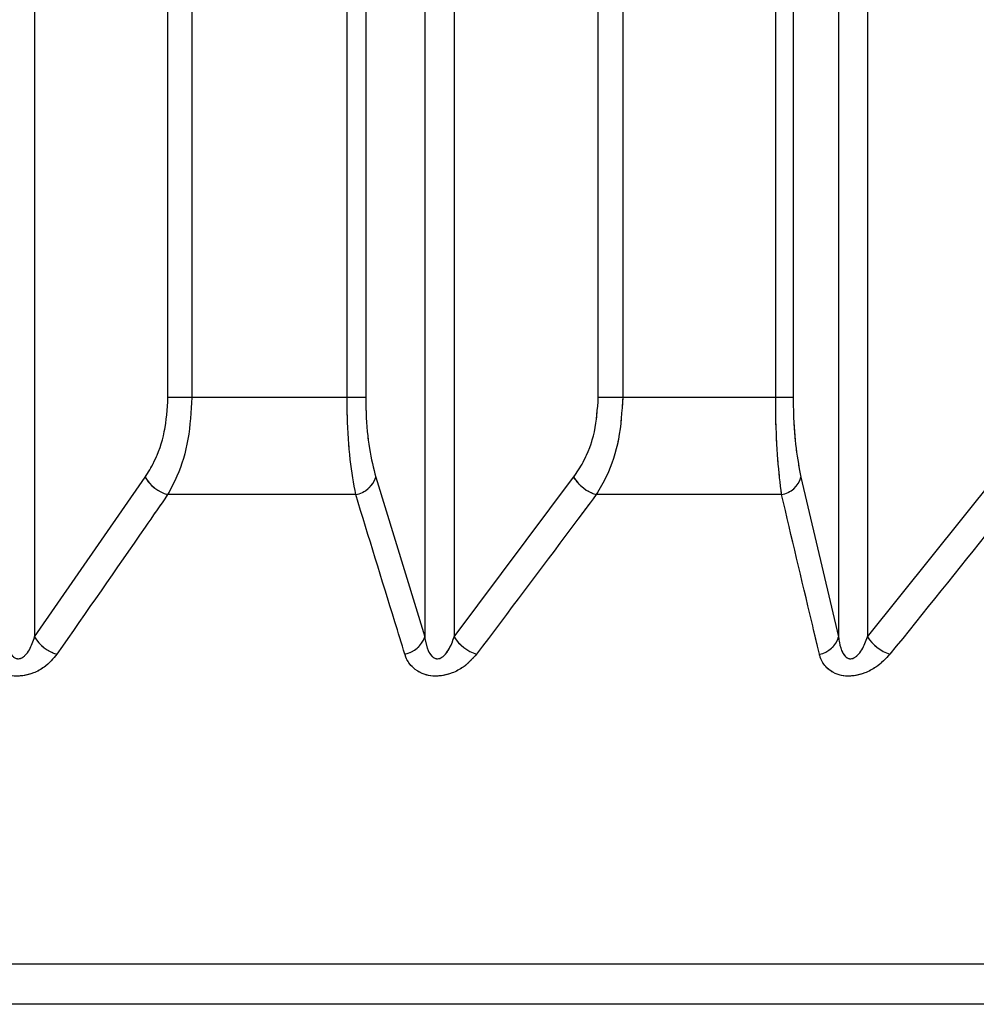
# Model space of a CAD drawing. Header units: inches. Extents: x 0.1 to 16.9, y 0.1 to 10.9.
# Tile 111 of 235: x 6.54592 to 6.5472, y 2.44266 to 2.44397. Entities that reach past the tile are written whole.
import ezdxf

# ---------------------------------------------------------------- set-up
doc = ezdxf.new("R2010")
doc.units = ezdxf.units.IN
doc.header["$MEASUREMENT"] = 0
doc.linetypes.add('PHANTOM', pattern=[0.49999999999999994, 0.25, -0.05, 0.05, -0.05, 0.05, -0.05])

msp = doc.modelspace()

# ---------------------------------------------------------------- linework, layer by layer
at = {"color": 7, "linetype": 'Continuous', "lineweight": 25}
for p, q in [((6.546119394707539, 2.443469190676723), (6.546119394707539, 2.447858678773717)), ((6.546151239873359, 2.447858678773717), (6.546151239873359, 2.443469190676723)), ((6.54635863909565, 2.443469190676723), (6.54635863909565, 2.447858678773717)), ((6.546383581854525, 2.447858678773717), (6.546383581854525, 2.443469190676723)), ((6.546694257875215, 2.443469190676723), (6.546694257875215, 2.447858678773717)), ((6.546726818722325, 2.447858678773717), (6.546726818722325, 2.443469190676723)), ((6.54693120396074, 2.443469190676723), (6.54693120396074, 2.447858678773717)), ((6.54695460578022, 2.447858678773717), (6.54695460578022, 2.443469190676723)), ((6.545941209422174, 2.447602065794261), (6.545941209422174, 2.443149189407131)), ((6.546462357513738, 2.447602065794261), (6.546462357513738, 2.443149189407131)), ((6.546501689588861, 2.447602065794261), (6.546501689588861, 2.443149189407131)), ((6.547015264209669, 2.447602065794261), (6.547015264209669, 2.443149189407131)), ((6.547053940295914, 2.447602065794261), (6.547053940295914, 2.443149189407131)), ((6.546151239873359, 2.443469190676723), (6.546119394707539, 2.443469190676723)), ((6.54635863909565, 2.443469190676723), (6.546151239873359, 2.443469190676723)), ((6.546383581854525, 2.443469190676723), (6.54635863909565, 2.443469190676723)), ((6.546726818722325, 2.443469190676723), (6.546694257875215, 2.443469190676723)), ((6.54693120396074, 2.443469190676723), (6.546726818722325, 2.443469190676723)), ((6.54695460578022, 2.443469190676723), (6.54693120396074, 2.443469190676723)), ((6.545941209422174, 2.443149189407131), (6.546088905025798, 2.443362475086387)), ((6.546397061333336, 2.443362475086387), (6.546462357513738, 2.443149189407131)), ((6.546501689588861, 2.443149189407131), (6.546661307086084, 2.443362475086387)), ((6.546964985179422, 2.443362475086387), (6.547015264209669, 2.443149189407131)), ((6.547053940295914, 2.443149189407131), (6.547224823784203, 2.443362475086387)), ((6.546370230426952, 2.443339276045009), (6.5461189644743, 2.443339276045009)), ((6.546939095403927, 2.443339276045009), (6.546691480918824, 2.443339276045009)), ((6.553004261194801, 2.44271199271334), (6.535993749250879, 2.44271199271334)), ((6.552874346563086, 2.442658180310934), (6.536123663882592, 2.442658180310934))]:
    msp.add_line(p, q, dxfattribs=at)
at = {"color": 7, "linetype": 'PHANTOM', "lineweight": 18}
for p, q in [((6.546119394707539, 2.443469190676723), (6.546119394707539, 2.447858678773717)), ((6.546119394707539, 2.443469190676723), (6.546119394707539, 2.447858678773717)), ((6.546119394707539, 2.443469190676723), (6.546119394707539, 2.447858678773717)), ((6.546151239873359, 2.447858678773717), (6.54615123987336, 2.443469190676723)), ((6.546151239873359, 2.447858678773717), (6.54615123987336, 2.443469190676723)), ((6.546151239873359, 2.447858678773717), (6.54615123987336, 2.443469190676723)), ((6.54635863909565, 2.443469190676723), (6.54635863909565, 2.447858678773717)), ((6.54635863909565, 2.443469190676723), (6.54635863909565, 2.447858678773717)), ((6.54635863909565, 2.443469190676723), (6.54635863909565, 2.447858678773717)), ((6.546383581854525, 2.447858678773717), (6.546383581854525, 2.443469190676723)), ((6.546383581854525, 2.447858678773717), (6.546383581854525, 2.443469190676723)), ((6.546383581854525, 2.447858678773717), (6.546383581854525, 2.443469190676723)), ((6.546694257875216, 2.443469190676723), (6.546694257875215, 2.447858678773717)), ((6.546694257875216, 2.443469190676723), (6.546694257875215, 2.447858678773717)), ((6.546694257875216, 2.443469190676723), (6.546694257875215, 2.447858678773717)), ((6.546726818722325, 2.447858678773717), (6.546726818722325, 2.443469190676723)), ((6.546726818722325, 2.447858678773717), (6.546726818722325, 2.443469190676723)), ((6.546726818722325, 2.447858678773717), (6.546726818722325, 2.443469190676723)), ((6.54693120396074, 2.443469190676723), (6.54693120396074, 2.447858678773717)), ((6.54693120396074, 2.443469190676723), (6.54693120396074, 2.447858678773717)), ((6.54693120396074, 2.443469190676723), (6.54693120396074, 2.447858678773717)), ((6.54695460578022, 2.447858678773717), (6.54695460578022, 2.443469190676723)), ((6.54695460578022, 2.447858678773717), (6.54695460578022, 2.443469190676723)), ((6.54695460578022, 2.447858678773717), (6.54695460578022, 2.443469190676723)), ((6.545941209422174, 2.447602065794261), (6.545941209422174, 2.443149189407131)), ((6.545941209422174, 2.447602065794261), (6.545941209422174, 2.443149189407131)), ((6.545941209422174, 2.447602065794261), (6.545941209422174, 2.443149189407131)), ((6.546462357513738, 2.447602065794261), (6.546462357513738, 2.443149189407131)), ((6.546462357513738, 2.447602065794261), (6.546462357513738, 2.443149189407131)), ((6.546462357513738, 2.447602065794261), (6.546462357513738, 2.443149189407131)), ((6.546501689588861, 2.447602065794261), (6.546501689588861, 2.443149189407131)), ((6.546501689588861, 2.447602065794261), (6.546501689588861, 2.443149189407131)), ((6.546501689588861, 2.447602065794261), (6.546501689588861, 2.443149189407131)), ((6.547015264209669, 2.447602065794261), (6.547015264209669, 2.443149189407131)), ((6.547015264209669, 2.447602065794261), (6.547015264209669, 2.443149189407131)), ((6.547015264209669, 2.447602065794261), (6.547015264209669, 2.443149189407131)), ((6.547053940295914, 2.447602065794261), (6.547053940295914, 2.443149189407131)), ((6.547053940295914, 2.447602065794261), (6.547053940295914, 2.443149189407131)), ((6.547053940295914, 2.447602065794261), (6.547053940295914, 2.443149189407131)), ((6.54615123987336, 2.443469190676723), (6.546119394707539, 2.443469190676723)), ((6.54615123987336, 2.443469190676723), (6.546119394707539, 2.443469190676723)), ((6.54615123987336, 2.443469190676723), (6.546119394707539, 2.443469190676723)), ((6.54635863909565, 2.443469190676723), (6.54615123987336, 2.443469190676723)), ((6.54635863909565, 2.443469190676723), (6.54615123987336, 2.443469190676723)), ((6.54635863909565, 2.443469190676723), (6.54615123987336, 2.443469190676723)), ((6.546383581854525, 2.443469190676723), (6.54635863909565, 2.443469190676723)), ((6.546383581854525, 2.443469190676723), (6.54635863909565, 2.443469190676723)), ((6.546383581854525, 2.443469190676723), (6.54635863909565, 2.443469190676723)), ((6.546726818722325, 2.443469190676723), (6.546694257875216, 2.443469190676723)), ((6.546726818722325, 2.443469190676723), (6.546694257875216, 2.443469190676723)), ((6.546726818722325, 2.443469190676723), (6.546694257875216, 2.443469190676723)), ((6.54693120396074, 2.443469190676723), (6.546726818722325, 2.443469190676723)), ((6.54693120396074, 2.443469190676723), (6.546726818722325, 2.443469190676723)), ((6.54693120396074, 2.443469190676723), (6.546726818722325, 2.443469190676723)), ((6.54695460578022, 2.443469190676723), (6.54693120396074, 2.443469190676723)), ((6.54695460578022, 2.443469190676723), (6.54693120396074, 2.443469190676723)), ((6.54695460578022, 2.443469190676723), (6.54693120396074, 2.443469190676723)), ((6.545941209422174, 2.443149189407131), (6.546088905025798, 2.443362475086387)), ((6.545941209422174, 2.443149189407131), (6.546088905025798, 2.443362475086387)), ((6.545941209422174, 2.443149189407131), (6.546088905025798, 2.443362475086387)), ((6.546397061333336, 2.443362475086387), (6.546462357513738, 2.443149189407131)), ((6.546397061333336, 2.443362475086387), (6.546462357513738, 2.443149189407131)), ((6.546397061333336, 2.443362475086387), (6.546462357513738, 2.443149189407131)), ((6.546501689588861, 2.443149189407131), (6.546661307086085, 2.443362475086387)), ((6.546501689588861, 2.443149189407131), (6.546661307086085, 2.443362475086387)), ((6.546501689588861, 2.443149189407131), (6.546661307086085, 2.443362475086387)), ((6.546964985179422, 2.443362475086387), (6.547015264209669, 2.443149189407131)), ((6.546964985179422, 2.443362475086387), (6.547015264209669, 2.443149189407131)), ((6.546964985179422, 2.443362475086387), (6.547015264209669, 2.443149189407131)), ((6.547053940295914, 2.443149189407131), (6.547224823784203, 2.443362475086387)), ((6.547053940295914, 2.443149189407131), (6.547224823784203, 2.443362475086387)), ((6.547053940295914, 2.443149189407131), (6.547224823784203, 2.443362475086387)), ((6.546370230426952, 2.443339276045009), (6.5461189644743, 2.443339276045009)), ((6.546370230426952, 2.443339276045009), (6.5461189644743, 2.443339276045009)), ((6.546370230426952, 2.443339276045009), (6.5461189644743, 2.443339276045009)), ((6.546939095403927, 2.443339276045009), (6.546691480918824, 2.443339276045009)), ((6.546939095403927, 2.443339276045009), (6.546691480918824, 2.443339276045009)), ((6.546939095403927, 2.443339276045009), (6.546691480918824, 2.443339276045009)), ((6.553004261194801, 2.44271199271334), (6.53599374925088, 2.44271199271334)), ((6.553004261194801, 2.44271199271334), (6.53599374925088, 2.44271199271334)), ((6.553004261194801, 2.44271199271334), (6.53599374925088, 2.44271199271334)), ((6.552874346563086, 2.442658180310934), (6.536123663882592, 2.442658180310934)), ((6.552874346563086, 2.442658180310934), (6.536123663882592, 2.442658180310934)), ((6.552874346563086, 2.442658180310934), (6.536123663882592, 2.442658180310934))]:
    msp.add_line(p, q, dxfattribs=at)
at = {"color": 7, "linetype": 'Continuous', "lineweight": 25}
for centre, radius, start, end in [((6.546132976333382, 2.44338850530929), 5.118449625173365e-05, 210.5677457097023, 254.1123436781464), ((6.546363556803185, 2.44337410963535), 3.546711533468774e-05, 280.8456393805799, 340.8502883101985), ((6.546707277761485, 2.443391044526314), 5.412500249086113e-05, 211.8597510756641, 253.0307447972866), ((6.546933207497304, 2.443371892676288), 3.314380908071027e-05, 280.2327488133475, 343.4923561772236), ((6.545985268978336, 2.443175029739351), 5.107805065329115e-05, 210.39104490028, 253.7576121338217), ((6.546428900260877, 2.443160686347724), 3.537749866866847e-05, 281.264501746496, 341.0357033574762), ((6.546547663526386, 2.443177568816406), 5.402771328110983e-05, 211.6867606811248, 252.6818500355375), ((6.546983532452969, 2.443158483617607), 3.306488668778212e-05, 280.6694278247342, 343.6747272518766), ((6.547101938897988, 2.443180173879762), 5.71305815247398e-05, 212.8434012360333, 251.516544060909)]:
    msp.add_arc(centre, radius, start, end, dxfattribs=at)
at = {"color": 7, "linetype": 'PHANTOM', "lineweight": 18}
for centre, radius, start, end in [((6.546132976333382, 2.44338850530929), 5.118449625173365e-05, 210.5677457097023, 254.1123436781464), ((6.546132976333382, 2.44338850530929), 5.118449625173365e-05, 210.5677457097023, 254.1123436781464), ((6.546132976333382, 2.44338850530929), 5.118449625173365e-05, 210.5677457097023, 254.1123436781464), ((6.546363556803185, 2.44337410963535), 3.546711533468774e-05, 280.8456393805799, 340.8502883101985), ((6.546363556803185, 2.44337410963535), 3.546711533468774e-05, 280.8456393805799, 340.8502883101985), ((6.546363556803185, 2.44337410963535), 3.546711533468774e-05, 280.8456393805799, 340.8502883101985), ((6.546707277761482, 2.443391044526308), 5.412500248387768e-05, 211.8597510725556, 253.0307447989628), ((6.546707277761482, 2.443391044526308), 5.412500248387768e-05, 211.8597510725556, 253.0307447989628), ((6.546707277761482, 2.443391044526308), 5.412500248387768e-05, 211.8597510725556, 253.0307447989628), ((6.546933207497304, 2.443371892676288), 3.314380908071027e-05, 280.2327488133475, 343.4923561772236), ((6.546933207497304, 2.443371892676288), 3.314380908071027e-05, 280.2327488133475, 343.4923561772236), ((6.546933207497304, 2.443371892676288), 3.314380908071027e-05, 280.2327488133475, 343.4923561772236), ((6.545985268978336, 2.443175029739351), 5.107805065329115e-05, 210.39104490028, 253.7576121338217), ((6.545985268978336, 2.443175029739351), 5.107805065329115e-05, 210.39104490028, 253.7576121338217), ((6.545985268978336, 2.443175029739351), 5.107805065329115e-05, 210.39104490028, 253.7576121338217), ((6.546428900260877, 2.443160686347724), 3.537749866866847e-05, 281.264501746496, 341.0357033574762), ((6.546428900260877, 2.443160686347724), 3.537749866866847e-05, 281.264501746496, 341.0357033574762), ((6.546428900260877, 2.443160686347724), 3.537749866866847e-05, 281.264501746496, 341.0357033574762), ((6.546547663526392, 2.443177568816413), 5.402771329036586e-05, 211.6867606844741, 252.6818500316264), ((6.546547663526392, 2.443177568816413), 5.402771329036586e-05, 211.6867606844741, 252.6818500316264), ((6.546547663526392, 2.443177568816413), 5.402771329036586e-05, 211.6867606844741, 252.6818500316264), ((6.546983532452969, 2.443158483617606), 3.306488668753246e-05, 280.6694278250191, 343.6747272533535), ((6.546983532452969, 2.443158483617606), 3.306488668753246e-05, 280.6694278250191, 343.6747272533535), ((6.546983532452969, 2.443158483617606), 3.306488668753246e-05, 280.6694278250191, 343.6747272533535), ((6.547101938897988, 2.443180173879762), 5.71305815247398e-05, 212.8434012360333, 251.516544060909), ((6.547101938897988, 2.443180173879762), 5.71305815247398e-05, 212.8434012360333, 251.516544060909), ((6.547101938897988, 2.443180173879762), 5.71305815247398e-05, 212.8434012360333, 251.516544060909)]:
    msp.add_arc(centre, radius, start, end, dxfattribs=at)
at = {"color": 7, "linetype": 'Continuous', "lineweight": 25}
for points, knots in [([(6.546088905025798, 2.443362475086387), (6.546092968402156, 2.443369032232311), (6.546103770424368, 2.443386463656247), (6.546116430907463, 2.443422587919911), (6.546118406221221, 2.443453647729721), (6.546119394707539, 2.443469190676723)], [0, 0, 0, 0, 0.2315050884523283, 0.6154298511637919, 1, 1, 1, 1]), ([(6.546151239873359, 2.443469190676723), (6.546150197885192, 2.4434502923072), (6.546148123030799, 2.44341266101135), (6.546134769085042, 2.4433686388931), (6.54612326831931, 2.443347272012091), (6.5461189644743, 2.443339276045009)], [0, 0, 0, 0, 0.3869935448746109, 0.7705992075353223, 1, 1, 1, 1]), ([(6.546370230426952, 2.443339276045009), (6.546367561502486, 2.443354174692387), (6.546362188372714, 2.443384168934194), (6.546358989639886, 2.443431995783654), (6.546358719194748, 2.443460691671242), (6.54635863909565, 2.443469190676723)], [0, 0, 0, 0, 0.4099050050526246, 0.8252285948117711, 1, 1, 1, 1]), ([(6.546383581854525, 2.443469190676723), (6.546383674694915, 2.443462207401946), (6.546383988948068, 2.443438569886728), (6.546387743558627, 2.443399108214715), (6.546393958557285, 2.443374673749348), (6.546397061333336, 2.443362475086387)], [0, 0, 0, 0, 0.1735354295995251, 0.5873958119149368, 1, 1, 1, 1]), ([(6.546661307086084, 2.443362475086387), (6.546665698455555, 2.443369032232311), (6.546677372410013, 2.443386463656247), (6.546691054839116, 2.443422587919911), (6.546693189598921, 2.443453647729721), (6.546694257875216, 2.443469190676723)], [0, 0, 0, 0, 0.2315050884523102, 0.6154298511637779, 1, 1, 1, 1]), ([(6.546726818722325, 2.443469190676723), (6.546725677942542, 2.443450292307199), (6.546723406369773, 2.44341266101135), (6.546708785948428, 2.4433686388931), (6.546696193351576, 2.443347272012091), (6.546691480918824, 2.443339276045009)], [0, 0, 0, 0, 0.3869935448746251, 0.7705992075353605, 1, 1, 1, 1]), ([(6.546939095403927, 2.443339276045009), (6.546937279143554, 2.443354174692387), (6.546933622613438, 2.443384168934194), (6.546931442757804, 2.443431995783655), (6.546931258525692, 2.443460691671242), (6.54693120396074, 2.443469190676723)], [0, 0, 0, 0, 0.4099050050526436, 0.8252285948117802, 1, 1, 1, 1]), ([(6.54695460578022, 2.443469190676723), (6.546954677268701, 2.443462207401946), (6.546954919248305, 2.443438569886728), (6.546957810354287, 2.443399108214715), (6.546962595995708, 2.443374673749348), (6.546964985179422, 2.443362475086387)], [0, 0, 0, 0, 0.1735354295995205, 0.5873958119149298, 1, 1, 1, 1]), ([(6.5461189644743, 2.443339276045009), (6.546108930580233, 2.443324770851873), (6.546059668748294, 2.443253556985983), (6.546010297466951, 2.443182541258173), (6.545970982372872, 2.443125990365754)], [0, 0, 0, 0, 0.2036849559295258, 1, 1, 1, 1]), ([(6.546435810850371, 2.443125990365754), (6.54643135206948, 2.443140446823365), (6.54640946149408, 2.443211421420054), (6.546387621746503, 2.443282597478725), (6.546370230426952, 2.443339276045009)], [0, 0, 0, 0, 0.2036849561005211, 1, 1, 1, 1]), ([(6.546691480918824, 2.443339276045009), (6.546680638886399, 2.443324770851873), (6.546627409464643, 2.443253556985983), (6.546574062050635, 2.443182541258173), (6.546531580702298, 2.443125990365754)], [0, 0, 0, 0, 0.2036849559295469, 1, 1, 1, 1]), ([(6.546989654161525, 2.443125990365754), (6.546986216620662, 2.443140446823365), (6.546969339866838, 2.443211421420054), (6.54695250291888, 2.443282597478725), (6.546939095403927, 2.443339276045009)], [0, 0, 0, 0, 0.2036849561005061, 1, 1, 1, 1]), ([(6.547254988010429, 2.443339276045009), (6.547243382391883, 2.443324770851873), (6.547186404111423, 2.443253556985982), (6.547129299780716, 2.443182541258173), (6.547083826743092, 2.443125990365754)], [0, 0, 0, 0, 0.2036849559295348, 1, 1, 1, 1]), ([(6.545901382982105, 2.443149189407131), (6.545901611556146, 2.443147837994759), (6.545902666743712, 2.44314159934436), (6.545905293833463, 2.443132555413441), (6.545910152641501, 2.443124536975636), (6.545914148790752, 2.443121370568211), (6.545916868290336, 2.443120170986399), (6.545919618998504, 2.443119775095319), (6.545922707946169, 2.443120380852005), (6.545925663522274, 2.443121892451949), (6.545929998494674, 2.443125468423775), (6.545936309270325, 2.443134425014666), (6.54593925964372, 2.443143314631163), (6.545941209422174, 2.443149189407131)], [0, 0, 0, 0, 0.05649002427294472, 0.2607801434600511, 0.3867306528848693, 0.4358741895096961, 0.4646030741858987, 0.5036756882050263, 0.5409810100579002, 0.5816903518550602, 0.6276471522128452, 0.7539275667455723, 1, 1, 1, 1]), ([(6.546462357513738, 2.443149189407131), (6.546462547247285, 2.443147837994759), (6.54646342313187, 2.443141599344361), (6.54646577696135, 2.443132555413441), (6.546470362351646, 2.443124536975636), (6.546474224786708, 2.44312137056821), (6.546476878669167, 2.4431201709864), (6.546479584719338, 2.443119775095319), (6.546482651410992, 2.443120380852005), (6.546485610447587, 2.443121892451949), (6.546489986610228, 2.443125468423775), (6.546496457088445, 2.443134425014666), (6.546499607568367, 2.443143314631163), (6.546501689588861, 2.443149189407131)], [0, 0, 0, 0, 0.05649002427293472, 0.2607801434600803, 0.3867306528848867, 0.4358741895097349, 0.4646030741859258, 0.5036756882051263, 0.540981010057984, 0.5816903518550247, 0.6276471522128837, 0.7539275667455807, 0.9999999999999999, 0.9999999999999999, 0.9999999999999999, 0.9999999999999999]), ([(6.547015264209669, 2.443149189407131), (6.547015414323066, 2.443147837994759), (6.547016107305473, 2.443141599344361), (6.547018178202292, 2.443132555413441), (6.547022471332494, 2.443124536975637), (6.547026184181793, 2.44312137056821), (6.547028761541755, 2.4431201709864), (6.547031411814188, 2.443119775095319), (6.547034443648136, 2.443120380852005), (6.547037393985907, 2.443121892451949), (6.547041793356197, 2.443125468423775), (6.547048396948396, 2.443134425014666), (6.547051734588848, 2.443143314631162), (6.547053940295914, 2.443149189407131)], [0, 0, 0, 0, 0.05649002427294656, 0.2607801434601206, 0.3867306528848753, 0.4358741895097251, 0.4646030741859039, 0.503675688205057, 0.5409810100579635, 0.5816903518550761, 0.6276471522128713, 0.7539275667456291, 0.9999999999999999, 0.9999999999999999, 0.9999999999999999, 0.9999999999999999]), ([(6.545970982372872, 2.443125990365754), (6.545965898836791, 2.443119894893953), (6.545957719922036, 2.443110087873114), (6.545940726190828, 2.443100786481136), (6.545925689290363, 2.443096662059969), (6.545911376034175, 2.44309653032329), (6.545897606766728, 2.443100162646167), (6.545884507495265, 2.443108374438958), (6.545877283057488, 2.443118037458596), (6.545874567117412, 2.443124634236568), (6.54587400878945, 2.443125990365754)], [0, 0, 0, 0, 0.2086143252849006, 0.3356401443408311, 0.4424206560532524, 0.5496604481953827, 0.6478447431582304, 0.7774633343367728, 0.9542521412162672, 1, 1, 1, 1]), ([(6.546531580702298, 2.443125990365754), (6.546526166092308, 2.443119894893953), (6.546517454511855, 2.443110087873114), (6.546500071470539, 2.443100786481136), (6.546484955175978, 2.443096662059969), (6.546470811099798, 2.44309653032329), (6.546457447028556, 2.443100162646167), (6.546445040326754, 2.443108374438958), (6.546438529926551, 2.443118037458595), (6.546436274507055, 2.443124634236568), (6.546435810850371, 2.443125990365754)], [0, 0, 0, 0, 0.2086143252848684, 0.3356401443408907, 0.4424206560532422, 0.549660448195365, 0.6478447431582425, 0.7774633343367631, 0.9542521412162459, 1, 1, 1, 1]), ([(6.547083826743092, 2.443125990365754), (6.547078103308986, 2.443119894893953), (6.547068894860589, 2.443110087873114), (6.54705119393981, 2.443100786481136), (6.547036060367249, 2.443096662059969), (6.547022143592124, 2.443096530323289), (6.547009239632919, 2.443100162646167), (6.546997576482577, 2.443108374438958), (6.546991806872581, 2.443118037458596), (6.546990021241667, 2.443124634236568), (6.546989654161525, 2.443125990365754)], [0, 0, 0, 0, 0.2086143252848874, 0.3356401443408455, 0.4424206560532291, 0.5496604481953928, 0.6478447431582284, 0.7774633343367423, 0.9542521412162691, 0.9999999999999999, 0.9999999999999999, 0.9999999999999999, 0.9999999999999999])]:
    msp.add_open_spline(points, degree=3, knots=knots, dxfattribs=at)
at = {"color": 7, "linetype": 'PHANTOM', "lineweight": 18}
for points, knots in [([(6.546088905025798, 2.443362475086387), (6.546092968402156, 2.443369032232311), (6.546103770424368, 2.443386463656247), (6.546116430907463, 2.443422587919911), (6.546118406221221, 2.443453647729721), (6.546119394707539, 2.443469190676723)], [0, 0, 0, 0, 0.2315050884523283, 0.6154298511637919, 1, 1, 1, 1]), ([(6.546088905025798, 2.443362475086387), (6.546092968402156, 2.443369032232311), (6.546103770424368, 2.443386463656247), (6.546116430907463, 2.443422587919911), (6.546118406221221, 2.443453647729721), (6.546119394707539, 2.443469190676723)], [0, 0, 0, 0, 0.2315050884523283, 0.6154298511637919, 1, 1, 1, 1]), ([(6.546088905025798, 2.443362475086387), (6.546092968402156, 2.443369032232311), (6.546103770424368, 2.443386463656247), (6.546116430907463, 2.443422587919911), (6.546118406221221, 2.443453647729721), (6.546119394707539, 2.443469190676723)], [0, 0, 0, 0, 0.2315050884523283, 0.6154298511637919, 1, 1, 1, 1]), ([(6.54615123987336, 2.443469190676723), (6.546150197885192, 2.4434502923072), (6.5461481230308, 2.44341266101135), (6.546134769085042, 2.4433686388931), (6.54612326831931, 2.443347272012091), (6.5461189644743, 2.443339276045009)], [0, 0, 0, 0, 0.3869935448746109, 0.7705992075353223, 1, 1, 1, 1]), ([(6.54615123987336, 2.443469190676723), (6.546150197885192, 2.4434502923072), (6.5461481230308, 2.44341266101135), (6.546134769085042, 2.4433686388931), (6.54612326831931, 2.443347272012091), (6.5461189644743, 2.443339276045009)], [0, 0, 0, 0, 0.3869935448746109, 0.7705992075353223, 1, 1, 1, 1]), ([(6.54615123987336, 2.443469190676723), (6.546150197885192, 2.4434502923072), (6.5461481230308, 2.44341266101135), (6.546134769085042, 2.4433686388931), (6.54612326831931, 2.443347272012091), (6.5461189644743, 2.443339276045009)], [0, 0, 0, 0, 0.3869935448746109, 0.7705992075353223, 1, 1, 1, 1]), ([(6.546370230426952, 2.443339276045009), (6.546367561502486, 2.443354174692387), (6.546362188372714, 2.443384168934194), (6.546358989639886, 2.443431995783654), (6.546358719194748, 2.443460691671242), (6.54635863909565, 2.443469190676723)], [0, 0, 0, 0, 0.4099050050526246, 0.8252285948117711, 1, 1, 1, 1]), ([(6.546370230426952, 2.443339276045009), (6.546367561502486, 2.443354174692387), (6.546362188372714, 2.443384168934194), (6.546358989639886, 2.443431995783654), (6.546358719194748, 2.443460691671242), (6.54635863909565, 2.443469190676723)], [0, 0, 0, 0, 0.4099050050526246, 0.8252285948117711, 1, 1, 1, 1]), ([(6.546370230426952, 2.443339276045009), (6.546367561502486, 2.443354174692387), (6.546362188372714, 2.443384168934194), (6.546358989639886, 2.443431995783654), (6.546358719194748, 2.443460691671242), (6.54635863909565, 2.443469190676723)], [0, 0, 0, 0, 0.4099050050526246, 0.8252285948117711, 1, 1, 1, 1]), ([(6.546383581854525, 2.443469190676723), (6.546383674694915, 2.443462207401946), (6.546383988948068, 2.443438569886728), (6.546387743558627, 2.443399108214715), (6.546393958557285, 2.443374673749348), (6.546397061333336, 2.443362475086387)], [0, 0, 0, 0, 0.1735354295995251, 0.5873958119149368, 1, 1, 1, 1]), ([(6.546383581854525, 2.443469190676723), (6.546383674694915, 2.443462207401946), (6.546383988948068, 2.443438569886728), (6.546387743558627, 2.443399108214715), (6.546393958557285, 2.443374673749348), (6.546397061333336, 2.443362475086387)], [0, 0, 0, 0, 0.1735354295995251, 0.5873958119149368, 1, 1, 1, 1]), ([(6.546383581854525, 2.443469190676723), (6.546383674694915, 2.443462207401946), (6.546383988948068, 2.443438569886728), (6.546387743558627, 2.443399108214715), (6.546393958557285, 2.443374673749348), (6.546397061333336, 2.443362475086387)], [0, 0, 0, 0, 0.1735354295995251, 0.5873958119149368, 1, 1, 1, 1]), ([(6.546661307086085, 2.443362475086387), (6.546665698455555, 2.443369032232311), (6.546677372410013, 2.443386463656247), (6.546691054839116, 2.443422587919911), (6.546693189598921, 2.443453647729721), (6.546694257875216, 2.443469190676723)], [0, 0, 0, 0, 0.2315050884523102, 0.6154298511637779, 1, 1, 1, 1]), ([(6.546661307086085, 2.443362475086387), (6.546665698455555, 2.443369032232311), (6.546677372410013, 2.443386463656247), (6.546691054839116, 2.443422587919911), (6.546693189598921, 2.443453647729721), (6.546694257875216, 2.443469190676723)], [0, 0, 0, 0, 0.2315050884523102, 0.6154298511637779, 1, 1, 1, 1]), ([(6.546661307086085, 2.443362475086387), (6.546665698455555, 2.443369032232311), (6.546677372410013, 2.443386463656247), (6.546691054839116, 2.443422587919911), (6.546693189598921, 2.443453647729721), (6.546694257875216, 2.443469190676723)], [0, 0, 0, 0, 0.2315050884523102, 0.6154298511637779, 1, 1, 1, 1]), ([(6.546726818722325, 2.443469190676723), (6.546725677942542, 2.443450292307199), (6.546723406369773, 2.44341266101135), (6.546708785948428, 2.4433686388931), (6.546696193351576, 2.443347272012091), (6.546691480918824, 2.443339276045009)], [0, 0, 0, 0, 0.3869935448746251, 0.7705992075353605, 1, 1, 1, 1]), ([(6.546726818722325, 2.443469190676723), (6.546725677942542, 2.443450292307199), (6.546723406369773, 2.44341266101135), (6.546708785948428, 2.4433686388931), (6.546696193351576, 2.443347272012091), (6.546691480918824, 2.443339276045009)], [0, 0, 0, 0, 0.3869935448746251, 0.7705992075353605, 1, 1, 1, 1]), ([(6.546726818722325, 2.443469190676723), (6.546725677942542, 2.443450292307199), (6.546723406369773, 2.44341266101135), (6.546708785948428, 2.4433686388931), (6.546696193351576, 2.443347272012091), (6.546691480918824, 2.443339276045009)], [0, 0, 0, 0, 0.3869935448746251, 0.7705992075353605, 1, 1, 1, 1]), ([(6.546939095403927, 2.443339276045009), (6.546937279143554, 2.443354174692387), (6.546933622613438, 2.443384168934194), (6.546931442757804, 2.443431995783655), (6.546931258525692, 2.443460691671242), (6.54693120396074, 2.443469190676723)], [0, 0, 0, 0, 0.4099050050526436, 0.8252285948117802, 1, 1, 1, 1]), ([(6.546939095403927, 2.443339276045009), (6.546937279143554, 2.443354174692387), (6.546933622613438, 2.443384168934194), (6.546931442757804, 2.443431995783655), (6.546931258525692, 2.443460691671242), (6.54693120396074, 2.443469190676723)], [0, 0, 0, 0, 0.4099050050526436, 0.8252285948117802, 1, 1, 1, 1]), ([(6.546939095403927, 2.443339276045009), (6.546937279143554, 2.443354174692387), (6.546933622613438, 2.443384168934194), (6.546931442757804, 2.443431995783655), (6.546931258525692, 2.443460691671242), (6.54693120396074, 2.443469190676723)], [0, 0, 0, 0, 0.4099050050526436, 0.8252285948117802, 1, 1, 1, 1]), ([(6.54695460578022, 2.443469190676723), (6.546954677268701, 2.443462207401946), (6.546954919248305, 2.443438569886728), (6.546957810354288, 2.443399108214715), (6.546962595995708, 2.443374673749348), (6.546964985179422, 2.443362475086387)], [0, 0, 0, 0, 0.1735354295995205, 0.5873958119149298, 1, 1, 1, 1]), ([(6.54695460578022, 2.443469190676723), (6.546954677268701, 2.443462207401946), (6.546954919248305, 2.443438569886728), (6.546957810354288, 2.443399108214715), (6.546962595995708, 2.443374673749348), (6.546964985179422, 2.443362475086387)], [0, 0, 0, 0, 0.1735354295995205, 0.5873958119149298, 1, 1, 1, 1]), ([(6.54695460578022, 2.443469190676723), (6.546954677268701, 2.443462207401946), (6.546954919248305, 2.443438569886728), (6.546957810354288, 2.443399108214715), (6.546962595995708, 2.443374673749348), (6.546964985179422, 2.443362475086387)], [0, 0, 0, 0, 0.1735354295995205, 0.5873958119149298, 1, 1, 1, 1]), ([(6.5461189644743, 2.443339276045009), (6.546108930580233, 2.443324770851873), (6.546059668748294, 2.443253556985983), (6.546010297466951, 2.443182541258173), (6.545970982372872, 2.443125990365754)], [0, 0, 0, 0, 0.2036849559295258, 1, 1, 1, 1]), ([(6.5461189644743, 2.443339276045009), (6.546108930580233, 2.443324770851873), (6.546059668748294, 2.443253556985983), (6.546010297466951, 2.443182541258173), (6.545970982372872, 2.443125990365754)], [0, 0, 0, 0, 0.2036849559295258, 1, 1, 1, 1]), ([(6.5461189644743, 2.443339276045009), (6.546108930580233, 2.443324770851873), (6.546059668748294, 2.443253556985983), (6.546010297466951, 2.443182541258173), (6.545970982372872, 2.443125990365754)], [0, 0, 0, 0, 0.2036849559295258, 1, 1, 1, 1]), ([(6.546435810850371, 2.443125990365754), (6.54643135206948, 2.443140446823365), (6.54640946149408, 2.443211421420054), (6.546387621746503, 2.443282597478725), (6.546370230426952, 2.443339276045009)], [0, 0, 0, 0, 0.2036849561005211, 1, 1, 1, 1]), ([(6.546435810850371, 2.443125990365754), (6.54643135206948, 2.443140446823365), (6.54640946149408, 2.443211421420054), (6.546387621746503, 2.443282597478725), (6.546370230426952, 2.443339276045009)], [0, 0, 0, 0, 0.2036849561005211, 1, 1, 1, 1]), ([(6.546435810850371, 2.443125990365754), (6.54643135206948, 2.443140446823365), (6.54640946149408, 2.443211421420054), (6.546387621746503, 2.443282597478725), (6.546370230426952, 2.443339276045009)], [0, 0, 0, 0, 0.2036849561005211, 1, 1, 1, 1]), ([(6.546691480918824, 2.443339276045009), (6.5466806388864, 2.443324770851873), (6.546627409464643, 2.443253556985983), (6.546574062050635, 2.443182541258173), (6.546531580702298, 2.443125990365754)], [0, 0, 0, 0, 0.2036849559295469, 1, 1, 1, 1]), ([(6.546691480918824, 2.443339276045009), (6.5466806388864, 2.443324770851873), (6.546627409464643, 2.443253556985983), (6.546574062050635, 2.443182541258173), (6.546531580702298, 2.443125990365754)], [0, 0, 0, 0, 0.2036849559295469, 1, 1, 1, 1]), ([(6.546691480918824, 2.443339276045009), (6.5466806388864, 2.443324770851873), (6.546627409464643, 2.443253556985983), (6.546574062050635, 2.443182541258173), (6.546531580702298, 2.443125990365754)], [0, 0, 0, 0, 0.2036849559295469, 1, 1, 1, 1]), ([(6.546989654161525, 2.443125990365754), (6.546986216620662, 2.443140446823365), (6.546969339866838, 2.443211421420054), (6.54695250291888, 2.443282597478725), (6.546939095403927, 2.443339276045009)], [0, 0, 0, 0, 0.2036849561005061, 1, 1, 1, 1]), ([(6.546989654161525, 2.443125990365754), (6.546986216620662, 2.443140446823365), (6.546969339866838, 2.443211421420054), (6.54695250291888, 2.443282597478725), (6.546939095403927, 2.443339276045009)], [0, 0, 0, 0, 0.2036849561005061, 1, 1, 1, 1]), ([(6.546989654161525, 2.443125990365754), (6.546986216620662, 2.443140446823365), (6.546969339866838, 2.443211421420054), (6.54695250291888, 2.443282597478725), (6.546939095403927, 2.443339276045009)], [0, 0, 0, 0, 0.2036849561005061, 1, 1, 1, 1]), ([(6.547254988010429, 2.443339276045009), (6.547243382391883, 2.443324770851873), (6.547186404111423, 2.443253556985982), (6.547129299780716, 2.443182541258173), (6.547083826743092, 2.443125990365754)], [0, 0, 0, 0, 0.2036849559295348, 1, 1, 1, 1]), ([(6.547254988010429, 2.443339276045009), (6.547243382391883, 2.443324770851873), (6.547186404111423, 2.443253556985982), (6.547129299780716, 2.443182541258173), (6.547083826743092, 2.443125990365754)], [0, 0, 0, 0, 0.2036849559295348, 1, 1, 1, 1]), ([(6.547254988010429, 2.443339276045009), (6.547243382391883, 2.443324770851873), (6.547186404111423, 2.443253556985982), (6.547129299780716, 2.443182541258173), (6.547083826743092, 2.443125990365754)], [0, 0, 0, 0, 0.2036849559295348, 1, 1, 1, 1]), ([(6.545901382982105, 2.443149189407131), (6.545901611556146, 2.443147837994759), (6.545902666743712, 2.44314159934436), (6.545905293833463, 2.443132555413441), (6.545910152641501, 2.443124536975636), (6.545914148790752, 2.443121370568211), (6.545916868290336, 2.443120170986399), (6.545919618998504, 2.443119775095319), (6.545922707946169, 2.443120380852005), (6.545925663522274, 2.443121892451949), (6.545929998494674, 2.443125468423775), (6.545936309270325, 2.443134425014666), (6.54593925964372, 2.443143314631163), (6.545941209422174, 2.443149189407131)], [0, 0, 0, 0, 0.05649002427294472, 0.2607801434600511, 0.3867306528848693, 0.4358741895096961, 0.4646030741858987, 0.5036756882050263, 0.5409810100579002, 0.5816903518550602, 0.6276471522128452, 0.7539275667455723, 1, 1, 1, 1]), ([(6.545901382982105, 2.443149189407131), (6.545901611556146, 2.443147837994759), (6.545902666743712, 2.44314159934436), (6.545905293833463, 2.443132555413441), (6.545910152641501, 2.443124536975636), (6.545914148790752, 2.443121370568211), (6.545916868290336, 2.443120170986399), (6.545919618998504, 2.443119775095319), (6.545922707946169, 2.443120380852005), (6.545925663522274, 2.443121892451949), (6.545929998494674, 2.443125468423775), (6.545936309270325, 2.443134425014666), (6.54593925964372, 2.443143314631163), (6.545941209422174, 2.443149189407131)], [0, 0, 0, 0, 0.05649002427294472, 0.2607801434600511, 0.3867306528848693, 0.4358741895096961, 0.4646030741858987, 0.5036756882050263, 0.5409810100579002, 0.5816903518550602, 0.6276471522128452, 0.7539275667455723, 1, 1, 1, 1]), ([(6.545901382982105, 2.443149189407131), (6.545901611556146, 2.443147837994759), (6.545902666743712, 2.44314159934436), (6.545905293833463, 2.443132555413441), (6.545910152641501, 2.443124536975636), (6.545914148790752, 2.443121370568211), (6.545916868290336, 2.443120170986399), (6.545919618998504, 2.443119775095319), (6.545922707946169, 2.443120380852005), (6.545925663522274, 2.443121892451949), (6.545929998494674, 2.443125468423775), (6.545936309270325, 2.443134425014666), (6.54593925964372, 2.443143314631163), (6.545941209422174, 2.443149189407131)], [0, 0, 0, 0, 0.05649002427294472, 0.2607801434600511, 0.3867306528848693, 0.4358741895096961, 0.4646030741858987, 0.5036756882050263, 0.5409810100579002, 0.5816903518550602, 0.6276471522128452, 0.7539275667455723, 1, 1, 1, 1]), ([(6.546462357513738, 2.443149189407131), (6.546462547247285, 2.443147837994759), (6.54646342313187, 2.443141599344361), (6.54646577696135, 2.443132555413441), (6.546470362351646, 2.443124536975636), (6.546474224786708, 2.44312137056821), (6.546476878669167, 2.4431201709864), (6.546479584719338, 2.443119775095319), (6.546482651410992, 2.443120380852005), (6.546485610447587, 2.443121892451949), (6.546489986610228, 2.443125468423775), (6.546496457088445, 2.443134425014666), (6.546499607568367, 2.443143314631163), (6.546501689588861, 2.443149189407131)], [0, 0, 0, 0, 0.05649002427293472, 0.2607801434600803, 0.3867306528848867, 0.4358741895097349, 0.4646030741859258, 0.5036756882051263, 0.540981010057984, 0.5816903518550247, 0.6276471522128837, 0.7539275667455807, 0.9999999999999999, 0.9999999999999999, 0.9999999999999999, 0.9999999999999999]), ([(6.546462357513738, 2.443149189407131), (6.546462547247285, 2.443147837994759), (6.54646342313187, 2.443141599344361), (6.54646577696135, 2.443132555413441), (6.546470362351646, 2.443124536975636), (6.546474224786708, 2.44312137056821), (6.546476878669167, 2.4431201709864), (6.546479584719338, 2.443119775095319), (6.546482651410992, 2.443120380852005), (6.546485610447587, 2.443121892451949), (6.546489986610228, 2.443125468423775), (6.546496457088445, 2.443134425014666), (6.546499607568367, 2.443143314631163), (6.546501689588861, 2.443149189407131)], [0, 0, 0, 0, 0.05649002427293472, 0.2607801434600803, 0.3867306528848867, 0.4358741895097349, 0.4646030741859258, 0.5036756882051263, 0.540981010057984, 0.5816903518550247, 0.6276471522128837, 0.7539275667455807, 0.9999999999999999, 0.9999999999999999, 0.9999999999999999, 0.9999999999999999]), ([(6.546462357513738, 2.443149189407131), (6.546462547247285, 2.443147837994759), (6.54646342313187, 2.443141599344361), (6.54646577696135, 2.443132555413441), (6.546470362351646, 2.443124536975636), (6.546474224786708, 2.44312137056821), (6.546476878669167, 2.4431201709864), (6.546479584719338, 2.443119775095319), (6.546482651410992, 2.443120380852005), (6.546485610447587, 2.443121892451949), (6.546489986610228, 2.443125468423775), (6.546496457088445, 2.443134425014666), (6.546499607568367, 2.443143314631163), (6.546501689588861, 2.443149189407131)], [0, 0, 0, 0, 0.05649002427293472, 0.2607801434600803, 0.3867306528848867, 0.4358741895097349, 0.4646030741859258, 0.5036756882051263, 0.540981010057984, 0.5816903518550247, 0.6276471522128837, 0.7539275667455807, 0.9999999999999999, 0.9999999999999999, 0.9999999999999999, 0.9999999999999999]), ([(6.547015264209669, 2.443149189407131), (6.547015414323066, 2.443147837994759), (6.547016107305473, 2.443141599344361), (6.547018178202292, 2.443132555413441), (6.547022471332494, 2.443124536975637), (6.547026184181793, 2.44312137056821), (6.547028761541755, 2.4431201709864), (6.547031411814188, 2.443119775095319), (6.547034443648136, 2.443120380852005), (6.547037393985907, 2.443121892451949), (6.547041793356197, 2.443125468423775), (6.547048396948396, 2.443134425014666), (6.547051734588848, 2.443143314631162), (6.547053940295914, 2.443149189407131)], [0, 0, 0, 0, 0.05649002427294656, 0.2607801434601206, 0.3867306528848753, 0.4358741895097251, 0.4646030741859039, 0.503675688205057, 0.5409810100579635, 0.5816903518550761, 0.6276471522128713, 0.7539275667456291, 0.9999999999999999, 0.9999999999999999, 0.9999999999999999, 0.9999999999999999]), ([(6.547015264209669, 2.443149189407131), (6.547015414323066, 2.443147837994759), (6.547016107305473, 2.443141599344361), (6.547018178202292, 2.443132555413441), (6.547022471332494, 2.443124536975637), (6.547026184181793, 2.44312137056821), (6.547028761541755, 2.4431201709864), (6.547031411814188, 2.443119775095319), (6.547034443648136, 2.443120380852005), (6.547037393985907, 2.443121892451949), (6.547041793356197, 2.443125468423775), (6.547048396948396, 2.443134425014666), (6.547051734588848, 2.443143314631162), (6.547053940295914, 2.443149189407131)], [0, 0, 0, 0, 0.05649002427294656, 0.2607801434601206, 0.3867306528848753, 0.4358741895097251, 0.4646030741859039, 0.503675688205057, 0.5409810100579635, 0.5816903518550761, 0.6276471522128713, 0.7539275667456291, 0.9999999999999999, 0.9999999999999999, 0.9999999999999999, 0.9999999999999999]), ([(6.547015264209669, 2.443149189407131), (6.547015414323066, 2.443147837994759), (6.547016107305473, 2.443141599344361), (6.547018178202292, 2.443132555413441), (6.547022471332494, 2.443124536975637), (6.547026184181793, 2.44312137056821), (6.547028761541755, 2.4431201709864), (6.547031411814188, 2.443119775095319), (6.547034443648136, 2.443120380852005), (6.547037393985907, 2.443121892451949), (6.547041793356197, 2.443125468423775), (6.547048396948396, 2.443134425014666), (6.547051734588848, 2.443143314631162), (6.547053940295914, 2.443149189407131)], [0, 0, 0, 0, 0.05649002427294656, 0.2607801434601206, 0.3867306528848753, 0.4358741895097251, 0.4646030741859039, 0.503675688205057, 0.5409810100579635, 0.5816903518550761, 0.6276471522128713, 0.7539275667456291, 0.9999999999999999, 0.9999999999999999, 0.9999999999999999, 0.9999999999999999]), ([(6.545970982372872, 2.443125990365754), (6.545965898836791, 2.443119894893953), (6.545957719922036, 2.443110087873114), (6.545940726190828, 2.443100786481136), (6.545925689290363, 2.443096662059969), (6.545911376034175, 2.44309653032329), (6.545897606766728, 2.443100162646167), (6.545884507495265, 2.443108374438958), (6.545877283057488, 2.443118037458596), (6.545874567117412, 2.443124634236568), (6.54587400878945, 2.443125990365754)], [0, 0, 0, 0, 0.2086143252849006, 0.3356401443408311, 0.4424206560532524, 0.5496604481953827, 0.6478447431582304, 0.7774633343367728, 0.9542521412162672, 1, 1, 1, 1]), ([(6.545970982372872, 2.443125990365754), (6.545965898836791, 2.443119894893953), (6.545957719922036, 2.443110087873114), (6.545940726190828, 2.443100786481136), (6.545925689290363, 2.443096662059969), (6.545911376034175, 2.44309653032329), (6.545897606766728, 2.443100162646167), (6.545884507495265, 2.443108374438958), (6.545877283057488, 2.443118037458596), (6.545874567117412, 2.443124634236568), (6.54587400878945, 2.443125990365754)], [0, 0, 0, 0, 0.2086143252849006, 0.3356401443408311, 0.4424206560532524, 0.5496604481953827, 0.6478447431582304, 0.7774633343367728, 0.9542521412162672, 1, 1, 1, 1]), ([(6.545970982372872, 2.443125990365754), (6.545965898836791, 2.443119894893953), (6.545957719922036, 2.443110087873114), (6.545940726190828, 2.443100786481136), (6.545925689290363, 2.443096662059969), (6.545911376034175, 2.44309653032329), (6.545897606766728, 2.443100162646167), (6.545884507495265, 2.443108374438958), (6.545877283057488, 2.443118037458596), (6.545874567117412, 2.443124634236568), (6.54587400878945, 2.443125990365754)], [0, 0, 0, 0, 0.2086143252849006, 0.3356401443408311, 0.4424206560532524, 0.5496604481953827, 0.6478447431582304, 0.7774633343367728, 0.9542521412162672, 1, 1, 1, 1]), ([(6.546531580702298, 2.443125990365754), (6.546526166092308, 2.443119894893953), (6.546517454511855, 2.443110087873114), (6.546500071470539, 2.443100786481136), (6.546484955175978, 2.443096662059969), (6.546470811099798, 2.44309653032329), (6.546457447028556, 2.443100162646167), (6.546445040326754, 2.443108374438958), (6.546438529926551, 2.443118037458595), (6.546436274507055, 2.443124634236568), (6.546435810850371, 2.443125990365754)], [0, 0, 0, 0, 0.2086143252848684, 0.3356401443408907, 0.4424206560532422, 0.549660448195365, 0.6478447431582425, 0.7774633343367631, 0.9542521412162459, 1, 1, 1, 1]), ([(6.546531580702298, 2.443125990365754), (6.546526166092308, 2.443119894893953), (6.546517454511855, 2.443110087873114), (6.546500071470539, 2.443100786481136), (6.546484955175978, 2.443096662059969), (6.546470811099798, 2.44309653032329), (6.546457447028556, 2.443100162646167), (6.546445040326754, 2.443108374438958), (6.546438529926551, 2.443118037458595), (6.546436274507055, 2.443124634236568), (6.546435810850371, 2.443125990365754)], [0, 0, 0, 0, 0.2086143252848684, 0.3356401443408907, 0.4424206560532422, 0.549660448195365, 0.6478447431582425, 0.7774633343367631, 0.9542521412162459, 1, 1, 1, 1]), ([(6.546531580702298, 2.443125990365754), (6.546526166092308, 2.443119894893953), (6.546517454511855, 2.443110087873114), (6.546500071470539, 2.443100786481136), (6.546484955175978, 2.443096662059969), (6.546470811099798, 2.44309653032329), (6.546457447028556, 2.443100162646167), (6.546445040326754, 2.443108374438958), (6.546438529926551, 2.443118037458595), (6.546436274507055, 2.443124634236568), (6.546435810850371, 2.443125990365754)], [0, 0, 0, 0, 0.2086143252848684, 0.3356401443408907, 0.4424206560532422, 0.549660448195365, 0.6478447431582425, 0.7774633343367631, 0.9542521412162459, 1, 1, 1, 1]), ([(6.547083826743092, 2.443125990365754), (6.547078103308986, 2.443119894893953), (6.547068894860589, 2.443110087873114), (6.54705119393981, 2.443100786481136), (6.547036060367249, 2.443096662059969), (6.547022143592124, 2.443096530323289), (6.547009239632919, 2.443100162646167), (6.546997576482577, 2.443108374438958), (6.546991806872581, 2.443118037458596), (6.546990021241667, 2.443124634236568), (6.546989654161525, 2.443125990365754)], [0, 0, 0, 0, 0.2086143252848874, 0.3356401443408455, 0.4424206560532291, 0.5496604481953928, 0.6478447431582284, 0.7774633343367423, 0.9542521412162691, 0.9999999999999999, 0.9999999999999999, 0.9999999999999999, 0.9999999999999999]), ([(6.547083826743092, 2.443125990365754), (6.547078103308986, 2.443119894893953), (6.547068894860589, 2.443110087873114), (6.54705119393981, 2.443100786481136), (6.54703606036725, 2.443096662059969), (6.547022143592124, 2.443096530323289), (6.547009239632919, 2.443100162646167), (6.546997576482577, 2.443108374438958), (6.546991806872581, 2.443118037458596), (6.546990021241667, 2.443124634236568), (6.546989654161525, 2.443125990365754)], [0, 0, 0, 0, 0.2086143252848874, 0.3356401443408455, 0.4424206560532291, 0.5496604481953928, 0.6478447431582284, 0.7774633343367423, 0.9542521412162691, 0.9999999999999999, 0.9999999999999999, 0.9999999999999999, 0.9999999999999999]), ([(6.547083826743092, 2.443125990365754), (6.547078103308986, 2.443119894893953), (6.547068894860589, 2.443110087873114), (6.54705119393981, 2.443100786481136), (6.54703606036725, 2.443096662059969), (6.547022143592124, 2.443096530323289), (6.547009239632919, 2.443100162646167), (6.546997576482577, 2.443108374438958), (6.546991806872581, 2.443118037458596), (6.546990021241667, 2.443124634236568), (6.546989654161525, 2.443125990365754)], [0, 0, 0, 0, 0.2086143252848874, 0.3356401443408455, 0.4424206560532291, 0.5496604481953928, 0.6478447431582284, 0.7774633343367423, 0.9542521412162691, 0.9999999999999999, 0.9999999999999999, 0.9999999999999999, 0.9999999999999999])]:
    msp.add_open_spline(points, degree=3, knots=knots, dxfattribs=at)

doc.saveas('drawing.dxf')
